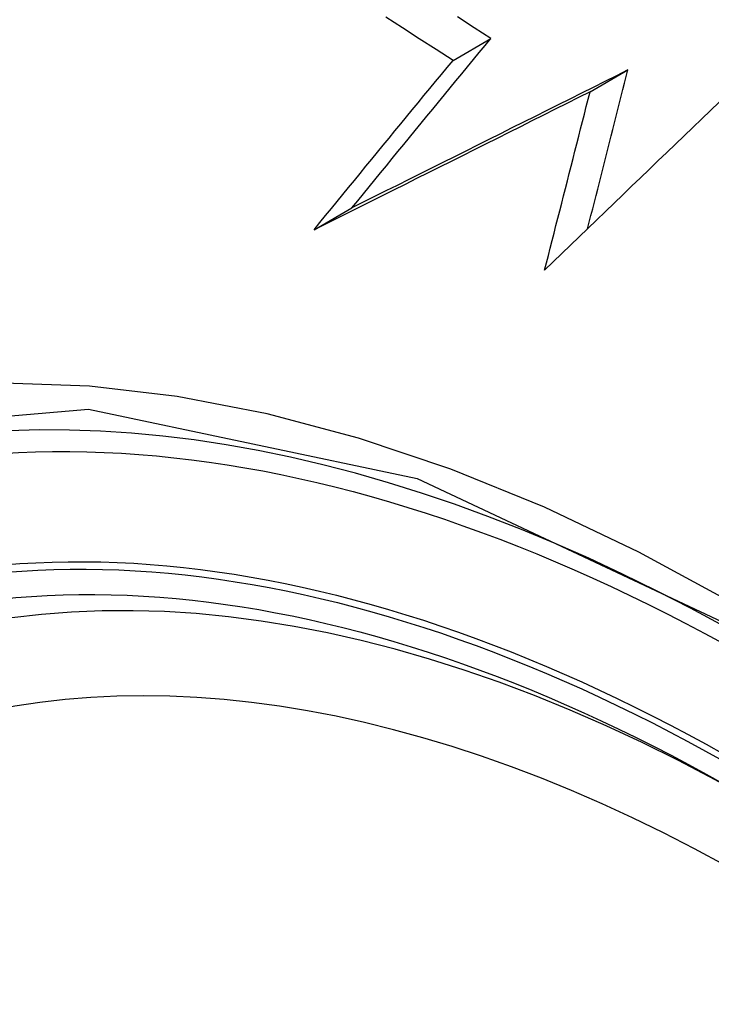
# Model space of a CAD drawing. Header units: inches. Extents: x 23 to 567, y 61 to 264.
# Tile 161 of 256: x 518.469 to 518.576, y 223.246 to 223.399. Entities that reach past the tile are written whole.
import ezdxf

# ---------------------------------------------------------------- set-up
doc = ezdxf.new("R2010")
doc.units = ezdxf.units.IN
doc.header["$MEASUREMENT"] = 0
doc.layers.add('Visible Edges(ANSI)', color=7, linetype='Continuous', lineweight=25)
doc.layers.add('Visible Tangent Edges(ANSI)', color=7, linetype='Continuous', lineweight=25)

msp = doc.modelspace()

# ---------------------------------------------------------------- linework, layer by layer
at = {"layer": 'Visible Edges(ANSI)'}
for p, q in [((518.53625, 223.39243), (518.54213, 223.39583)), ((518.5575, 223.38756), (518.56339, 223.39096)), ((518.5147, 223.36617), (518.52056, 223.36955))]:
    msp.add_line(p, q, dxfattribs=at)
at = {"layer": 'Visible Edges(ANSI)', "flags": 128}
for points in [[(518.53625, 223.39243), (518.53363, 223.39411), (518.53101, 223.39579), (518.5284, 223.39747), (518.5258, 223.39916)], [(518.54213, 223.39583), (518.53952, 223.3975), (518.53691, 223.39917)], [(518.52056, 223.36955), (518.52145, 223.37064), (518.52234, 223.37173), (518.52323, 223.37282), (518.52412, 223.37392), (518.52501, 223.37501), (518.5259, 223.3761), (518.5268, 223.3772), (518.52769, 223.37829), (518.52859, 223.37939), (518.52949, 223.38049), (518.53039, 223.38158), (518.53129, 223.38268), (518.53219, 223.38378), (518.53309, 223.38487), (518.53399, 223.38597), (518.5349, 223.38707), (518.5358, 223.38816), (518.5367, 223.38926), (518.53761, 223.39036), (518.53851, 223.39145), (518.53942, 223.39255), (518.54032, 223.39364), (518.54122, 223.39473), (518.54213, 223.39583)], [(518.5147, 223.36617), (518.51558, 223.36726), (518.51647, 223.36835), (518.51736, 223.36944), (518.51825, 223.37053), (518.51914, 223.37162), (518.52003, 223.37272), (518.52093, 223.37381), (518.52182, 223.3749), (518.52272, 223.376), (518.52362, 223.3771), (518.52452, 223.37819), (518.52542, 223.37929), (518.52632, 223.38038), (518.52722, 223.38148), (518.52812, 223.38258), (518.52902, 223.38367), (518.52992, 223.38477), (518.53083, 223.38587), (518.53173, 223.38696), (518.53263, 223.38806), (518.53354, 223.38915), (518.53444, 223.39025), (518.53534, 223.39134), (518.53625, 223.39243)], [(518.56339, 223.39096), (518.56159, 223.39006), (518.55978, 223.38915), (518.55798, 223.38825), (518.55618, 223.38735), (518.55438, 223.38644), (518.55258, 223.38554), (518.55078, 223.38464), (518.54898, 223.38374), (518.54719, 223.38284), (518.54539, 223.38195), (518.5436, 223.38105), (518.54181, 223.38015), (518.54003, 223.37926), (518.53824, 223.37837), (518.53646, 223.37748), (518.53468, 223.37659), (518.5329, 223.3757), (518.53113, 223.37482), (518.52936, 223.37394), (518.52759, 223.37305), (518.52583, 223.37218), (518.52407, 223.3713), (518.52231, 223.37042), (518.52056, 223.36955)], [(518.55712, 223.36631), (518.55738, 223.36734), (518.55764, 223.36836), (518.55791, 223.36939), (518.55817, 223.37042), (518.55843, 223.37145), (518.55869, 223.37248), (518.55895, 223.37351), (518.55921, 223.37453), (518.55947, 223.37556), (518.55973, 223.37659), (518.56, 223.37762), (518.56026, 223.37865), (518.56052, 223.37968), (518.56078, 223.38071), (518.56104, 223.38173), (518.5613, 223.38276), (518.56156, 223.38379), (518.56183, 223.38482), (518.56209, 223.38584), (518.56235, 223.38687), (518.56261, 223.38789), (518.56287, 223.38892), (518.56313, 223.38994), (518.56339, 223.39096)], [(518.5575, 223.38756), (518.5557, 223.38666), (518.55389, 223.38575), (518.55209, 223.38485), (518.55029, 223.38395), (518.54849, 223.38304), (518.54669, 223.38214), (518.54489, 223.38124), (518.5431, 223.38034), (518.5413, 223.37945), (518.53951, 223.37855), (518.53772, 223.37765), (518.53593, 223.37676), (518.53415, 223.37587), (518.53236, 223.37498), (518.53058, 223.37409), (518.5288, 223.3732), (518.52703, 223.37231), (518.52526, 223.37143), (518.52349, 223.37055), (518.52172, 223.36967), (518.51996, 223.36879), (518.5182, 223.36791), (518.51645, 223.36704), (518.5147, 223.36617)], [(518.55046, 223.35988), (518.55076, 223.36103), (518.55105, 223.36218), (518.55134, 223.36333), (518.55163, 223.36449), (518.55193, 223.36564), (518.55222, 223.3668), (518.55251, 223.36795), (518.55281, 223.36911), (518.5531, 223.37026), (518.55339, 223.37142), (518.55369, 223.37257), (518.55398, 223.37373), (518.55427, 223.37488), (518.55457, 223.37604), (518.55486, 223.37719), (518.55515, 223.37835), (518.55545, 223.3795), (518.55574, 223.38066), (518.55604, 223.38181), (518.55633, 223.38296), (518.55662, 223.38411), (518.55691, 223.38526), (518.55721, 223.38641), (518.5575, 223.38756)], [(518.57752, 223.38593), (518.57618, 223.38464), (518.57483, 223.38334), (518.57347, 223.38204), (518.57212, 223.38074), (518.57076, 223.37944), (518.5694, 223.37813), (518.56804, 223.37683), (518.56668, 223.37552), (518.56532, 223.37421), (518.56396, 223.3729), (518.5626, 223.37159), (518.56124, 223.37028), (518.55989, 223.36898), (518.55853, 223.36767), (518.55718, 223.36636), (518.55583, 223.36506), (518.55448, 223.36376), (518.55314, 223.36246), (518.5518, 223.36117), (518.55046, 223.35988)]]:
    msp.add_lwpolyline(points, dxfattribs=at)
at = {"layer": 'Visible Edges(ANSI)'}
for centre, major_axis, start_param, end_param in [((518.68914, 222.51742), (-0.64961, 1.12515), 5.161526, 5.834048), ((518.5844, 223.0195), (0.15748, -0.27276), 2.363977, 7.060801)]:
    msp.add_ellipse(centre, major_axis=major_axis, ratio=0.57735, start_param=start_param, end_param=end_param, dxfattribs=at)
msp.add_ellipse((518.58092, 223.01749), major_axis=(-0.15994, 0.27703), ratio=0.57735, dxfattribs=at)
at = {"layer": 'Visible Tangent Edges(ANSI)', "flags": 128}
for points in [[(518.66588, 223.24081), (518.65197, 223.25421), (518.63783, 223.26678), (518.6235, 223.27849), (518.60902, 223.28931), (518.59444, 223.29922), (518.57977, 223.30818), (518.56508, 223.31616), (518.55044, 223.32312), (518.53592, 223.32901), (518.52155, 223.33385), (518.50738, 223.33762), (518.49345, 223.3403), (518.47982, 223.34189), (518.46652, 223.34239), (518.4536, 223.34177), (518.44115, 223.34007), (518.42919, 223.33728), (518.41774, 223.33343)], [(518.49147, 222.79964), (518.44376, 222.85507), (518.40252, 222.91775), (518.36955, 222.98498), (518.34614, 223.05398), (518.33344, 223.12133), (518.33206, 223.18396), (518.34205, 223.23878), (518.36303, 223.28345), (518.3939, 223.31581), (518.43332, 223.33434), (518.47969, 223.33835), (518.5307, 223.32759), (518.58405, 223.30252), (518.63707, 223.26437), (518.68756, 223.21474)]]:
    msp.add_lwpolyline(points, dxfattribs=at)
at = {"layer": 'Visible Tangent Edges(ANSI)'}
for centre, major_axis, start_param, end_param in [((518.58341, 223.01892), (-0.17318, 0.29996), 5.05527, 10.652693), ((518.58336, 223.0189), (-0.15059, 0.26083), 4.097754, 6.89782)]:
    msp.add_ellipse(centre, major_axis=major_axis, ratio=0.57735, start_param=start_param, end_param=end_param, dxfattribs=at)
for centre, major_axis in [((518.584, 223.01927), (0.17111, -0.29637)), ((518.58102, 223.01755), (-0.1627, 0.2818)), ((518.58092, 223.01749), (0.1621, -0.28076))]:
    msp.add_ellipse(centre, major_axis=major_axis, ratio=0.57735, dxfattribs=at)

doc.saveas('drawing.dxf')
